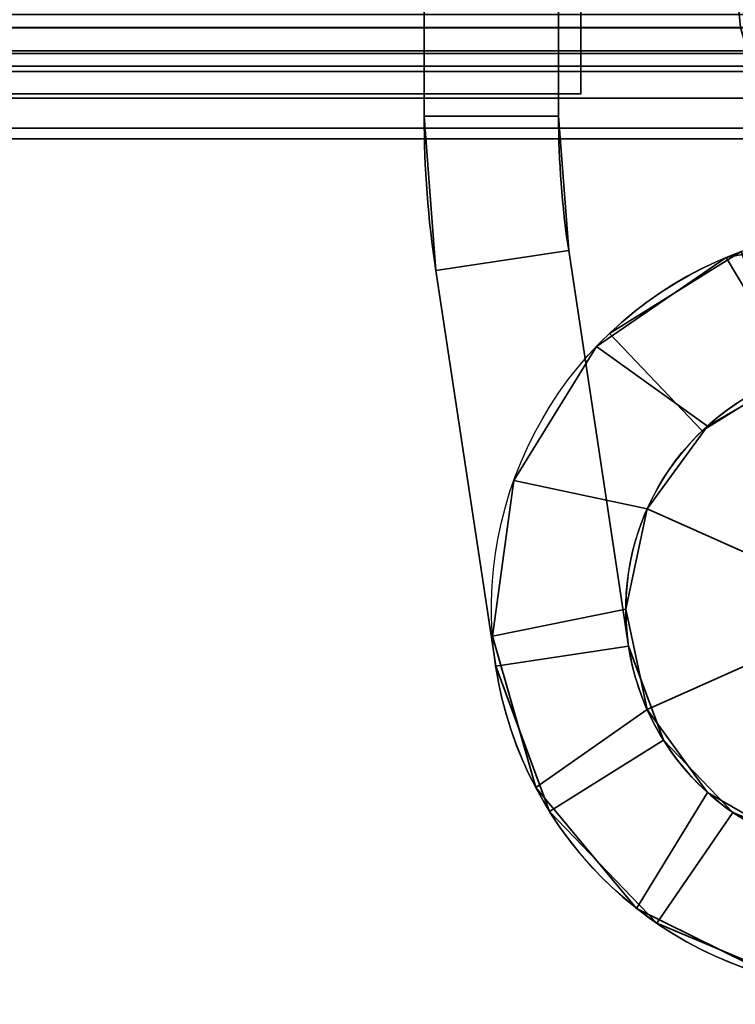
# Model space of a CAD drawing. Header units: millimetres. Extents: x -603 to 3703, y -120 to 249.
# Tile 158 of 256: x 396 to 412, y -69 to -47. Entities that reach past the tile are written whole.
import ezdxf

# ---------------------------------------------------------------- set-up
doc = ezdxf.new("R2010")
doc.units = ezdxf.units.MM
doc.layers.add('151', color=7, linetype='Continuous', true_color=0xffffff)

# ---------------------------------------------------------------- blocks, each defined once
blk = doc.blocks.new('UG_SURFACE_004')
at = {"layer": '151', "color": 252, "linetype": 'Continuous', "lineweight": 35}
for points in [[(408.5, -29.5, 265), (408.5, -49.5, 265), (405.5, -49.5, 265), (405.5, -31.5, 265)], [(405.5, -31.5, 425), (405.5, -49.5, 425), (408.5, -49.5, 425), (408.5, -29.5, 425)], [(408.5, -36.5, 373.75), (408.5, -38.635, 374.204), (408.5, -49.5, 328), (408.5, -29.5, 328)], [(408.5, -29.586, 417.247), (408.5, -29.5, 417.286), (408.5, -29.5, 425), (408.5, -49.5, 425)], [(408.5, -29.5, 328), (408.5, -49.5, 328), (408.5, -37.592, 316.135), (408.5, -36.5, 316.25)], [(408.5, -49.5, 265), (408.5, -29.5, 265), (408.5, -29.5, 272.832), (408.5, -30.402, 273.487)], [(408.5, -49.5, 425), (408.5, -31.047, 415.625), (408.5, -29.586, 417.247)], [(408.5, -49.5, 425), (408.5, -39.586, 383.247), (408.5, -30.402, 409.487), (408.5, -31.493, 411.378)], [(408.5, -49.5, 265), (408.5, -30.402, 273.487), (408.5, -31.493, 275.378)], [(408.5, -49.5, 425), (408.5, -31.721, 413.549), (408.5, -31.047, 415.625)], [(408.5, -38.635, 306.204), (408.5, -49.5, 265), (408.5, -31.721, 277.549), (408.5, -31.047, 279.625)], [(405.5, -31.5, 265), (405.5, -49.5, 265), (405.5, -37.124, 308.066), (405.5, -35.876, 308.066)], [(405.5, -36.5, 314), (405.5, -37.72, 313.741), (405.5, -49.5, 328), (405.5, -31.5, 328)], [(405.5, -31.5, 328), (405.5, -49.5, 328), (405.5, -37.124, 376.066), (405.5, -35.876, 376.066)], [(405.5, -36.5, 382), (405.5, -37.72, 381.741), (405.5, -49.5, 425), (405.5, -31.5, 425)], [(408.5, -31.493, 411.378), (408.5, -31.721, 413.549), (408.5, -49.5, 425)], [(408.5, -31.493, 275.378), (408.5, -31.721, 277.549), (408.5, -49.5, 265)], [(405.5, -49.5, 265), (405.5, -38.263, 308.573), (405.5, -37.124, 308.066)], [(405.5, -49.5, 328), (405.5, -38.263, 376.573), (405.5, -37.124, 376.066)], [(405.5, -49.5, 328), (405.5, -37.72, 313.741), (405.5, -38.729, 313.007)], [(405.5, -49.5, 388), (405.5, -49.5, 425), (405.5, -37.72, 381.741), (405.5, -38.729, 381.007)], [(408.5, -49.5, 328), (408.5, -39.586, 315.247), (408.5, -37.592, 316.135)], [(405.5, -39.098, 309.5), (405.5, -38.263, 308.573), (405.5, -49.5, 265), (405.5, -49.5, 302)], [(405.5, -39.098, 377.5), (405.5, -38.263, 376.573), (405.5, -49.5, 328)], [(408.5, -49.5, 328), (408.5, -38.635, 374.204), (408.5, -40.402, 375.487)], [(408.5, -49.5, 302), (408.5, -49.5, 265), (408.5, -38.635, 306.204), (408.5, -40.402, 307.487)], [(405.5, -49.5, 328), (405.5, -38.729, 313.007), (405.5, -39.353, 311.927)], [(405.5, -49.5, 388), (405.5, -38.729, 381.007), (405.5, -39.353, 379.927)], [(405.5, -39.484, 310.686), (405.5, -39.098, 309.5), (405.5, -49.5, 302)], [(405.5, -39.484, 378.686), (405.5, -39.098, 377.5), (405.5, -49.5, 328), (405.5, -49.5, 388)], [(405.5, -39.353, 379.927), (405.5, -39.5, 379), (405.5, -49.5, 388)], [(405.5, -39.353, 311.927), (405.5, -39.5, 311), (405.5, -49.5, 302), (405.5, -49.5, 328)], [(405.5, -49.5, 302), (405.5, -39.5, 311), (405.5, -39.484, 310.686)], [(405.5, -49.5, 388), (405.5, -39.5, 379), (405.5, -39.484, 378.686)], [(408.5, -41.047, 381.625), (408.5, -39.586, 383.247), (408.5, -49.5, 425), (408.5, -49.5, 388)], [(408.5, -41.047, 313.625), (408.5, -39.586, 315.247), (408.5, -49.5, 328)], [(408.5, -49.5, 328), (408.5, -40.402, 375.487), (408.5, -41.493, 377.378)], [(408.5, -49.5, 302), (408.5, -40.402, 307.487), (408.5, -41.493, 309.378)], [(408.5, -49.5, 388), (408.5, -41.721, 379.549), (408.5, -41.047, 381.625)], [(408.5, -49.5, 328), (408.5, -49.5, 302), (408.5, -41.721, 311.549), (408.5, -41.047, 313.625)], [(408.5, -41.493, 377.378), (408.5, -41.721, 379.549), (408.5, -49.5, 388), (408.5, -49.5, 328)], [(408.5, -41.493, 309.378), (408.5, -41.721, 311.549), (408.5, -49.5, 302)], [(405.5, -49.5, 302), (405.5, -49.5, 265), (405.759, -52.943, 265), (405.759, -52.943, 302)], [(408.5, -49.5, 265), (408.725, -52.494, 265), (405.759, -52.943, 265), (405.5, -49.5, 265)], [(408.725, -52.494, 302), (408.5, -49.5, 302), (405.5, -49.5, 302), (405.759, -52.943, 302)], [(405.5, -49.5, 328), (405.5, -49.5, 302), (408.5, -49.5, 302), (408.5, -49.5, 328)], [(408.5, -49.5, 328), (408.5, -49.5, 388), (405.5, -49.5, 388), (405.5, -49.5, 328)], [(405.5, -49.5, 425), (405.5, -49.5, 388), (405.759, -52.943, 388), (405.759, -52.943, 425)], [(408.725, -52.494, 425), (408.5, -49.5, 425), (405.5, -49.5, 425), (405.759, -52.943, 425)], [(405.759, -52.943, 388), (405.5, -49.5, 388), (408.5, -49.5, 388), (408.725, -52.494, 388)], [(408.725, -52.494, 302), (408.725, -52.494, 265), (408.5, -49.5, 265), (408.5, -49.5, 302)], [(408.725, -52.494, 425), (408.725, -52.494, 388), (408.5, -49.5, 388), (408.5, -49.5, 425)], [(408.725, -52.494, 265), (410.062, -61.323, 265), (407.096, -61.772, 265), (405.759, -52.943, 265)], [(405.759, -52.943, 302), (407.096, -61.772, 302), (410.062, -61.323, 302), (408.725, -52.494, 302)], [(405.759, -52.943, 425), (407.096, -61.772, 425), (410.062, -61.323, 425), (408.725, -52.494, 425)], [(408.725, -52.494, 388), (410.062, -61.323, 388), (407.096, -61.772, 388), (405.759, -52.943, 388)], [(410.062, -61.323, 302), (410.062, -61.323, 265), (408.725, -52.494, 265), (408.725, -52.494, 302)], [(410.062, -61.323, 388), (408.725, -52.494, 388), (408.725, -52.494, 425), (410.062, -61.323, 425)], [(412.572, -52.52, 302), (412.572, -52.52, 265), (409.637, -54.345, 265), (409.637, -54.345, 302)], [(413.606, -55.337, 265), (411.707, -56.518, 265), (409.637, -54.345, 265), (412.572, -52.52, 265)], [(412.572, -52.52, 302), (409.637, -54.345, 302), (411.707, -56.518, 302), (413.606, -55.337, 302)], [(412.572, -52.52, 425), (412.572, -52.52, 388), (409.637, -54.345, 388), (409.637, -54.345, 425)], [(412.572, -52.52, 425), (409.637, -54.345, 425), (411.707, -56.518, 425), (413.606, -55.337, 425)], [(413.606, -55.337, 388), (411.707, -56.518, 388), (409.637, -54.345, 388), (412.572, -52.52, 388)], [(407.096, -61.772, 302), (405.759, -52.943, 302), (405.759, -52.943, 265), (407.096, -61.772, 265)], [(407.096, -61.772, 388), (407.096, -61.772, 425), (405.759, -52.943, 425), (405.759, -52.943, 388)], [(411.707, -56.518, 302), (409.637, -54.345, 302), (409.637, -54.345, 265), (411.707, -56.518, 265)], [(411.707, -56.518, 388), (411.707, -56.518, 425), (409.637, -54.345, 425), (409.637, -54.345, 388)], [(411.707, -56.518, 302), (411.707, -56.518, 265), (413.606, -55.337, 265), (413.606, -55.337, 302)], [(411.707, -56.518, 425), (411.707, -56.518, 388), (413.606, -55.337, 388), (413.606, -55.337, 425)], [(410.062, -61.323, 265), (410.839, -63.42, 265), (408.297, -65.013, 265), (407.096, -61.772, 265)], [(407.096, -61.772, 302), (408.297, -65.013, 302), (410.839, -63.42, 302), (410.062, -61.323, 302)], [(407.096, -61.772, 425), (408.297, -65.013, 425), (410.839, -63.42, 425), (410.062, -61.323, 425)], [(410.062, -61.323, 388), (410.839, -63.42, 388), (408.297, -65.013, 388), (407.096, -61.772, 388)], [(410.839, -63.42, 302), (410.839, -63.42, 265), (410.062, -61.323, 265), (410.062, -61.323, 302)], [(410.839, -63.42, 425), (410.839, -63.42, 388), (410.062, -61.323, 388), (410.062, -61.323, 425)], [(407.096, -61.772, 302), (407.096, -61.772, 265), (408.297, -65.013, 265), (408.297, -65.013, 302)], [(407.096, -61.772, 425), (407.096, -61.772, 388), (408.297, -65.013, 388), (408.297, -65.013, 425)], [(410.689, -67.508, 265), (408.297, -65.013, 265), (410.839, -63.42, 265), (412.387, -65.034, 265)], [(412.387, -65.034, 302), (410.839, -63.42, 302), (408.297, -65.013, 302), (410.689, -67.508, 302)], [(412.387, -65.034, 425), (410.839, -63.42, 425), (408.297, -65.013, 425), (410.689, -67.508, 425)], [(410.689, -67.508, 388), (408.297, -65.013, 388), (410.839, -63.42, 388), (412.387, -65.034, 388)], [(412.387, -65.034, 302), (412.387, -65.034, 265), (410.839, -63.42, 265), (410.839, -63.42, 302)], [(412.387, -65.034, 425), (412.387, -65.034, 388), (410.839, -63.42, 388), (410.839, -63.42, 425)], [(408.297, -65.013, 302), (408.297, -65.013, 265), (410.689, -67.508, 265), (410.689, -67.508, 302)], [(408.297, -65.013, 425), (408.297, -65.013, 388), (410.689, -67.508, 388), (410.689, -67.508, 425)], [(412.387, -65.034, 265), (414.45, -65.899, 265), (413.877, -68.844, 265), (410.689, -67.508, 265)], [(410.689, -67.508, 302), (413.877, -68.844, 302), (414.45, -65.899, 302), (412.387, -65.034, 302)], [(410.689, -67.508, 425), (413.877, -68.844, 425), (414.45, -65.899, 425), (412.387, -65.034, 425)], [(412.387, -65.034, 388), (414.45, -65.899, 388), (413.877, -68.844, 388), (410.689, -67.508, 388)], [(414.45, -65.899, 302), (414.45, -65.899, 265), (412.387, -65.034, 265), (412.387, -65.034, 302)], [(414.45, -65.899, 425), (414.45, -65.899, 388), (412.387, -65.034, 388), (412.387, -65.034, 425)], [(410.689, -67.508, 302), (410.689, -67.508, 265), (413.877, -68.844, 265), (413.877, -68.844, 302)], [(410.689, -67.508, 425), (410.689, -67.508, 388), (413.877, -68.844, 388), (413.877, -68.844, 425)]]:
    blk.add_3dface(points, dxfattribs=at)
blk = doc.blocks.new('UG_SURFACE_005')
at = {"layer": '151', "color": 252, "linetype": 'Continuous', "lineweight": 35}
for points in [[(408.5, -29.5, 1700), (408.5, -49.5, 1700), (405.5, -49.5, 1700), (405.5, -31.5, 1700)], [(405.5, -31.5, 1860), (405.5, -49.5, 1860), (408.5, -49.5, 1860), (408.5, -29.5, 1860)], [(408.5, -49.5, 1763), (408.5, -29.5, 1763), (408.5, -36.5, 1808.75), (408.5, -38.635, 1809.204)], [(408.5, -29.5, 1763), (408.5, -49.5, 1763), (408.5, -37.592, 1751.135), (408.5, -36.5, 1751.25)], [(408.5, -49.5, 1700), (408.5, -29.5, 1700), (408.5, -29.5, 1707.832), (408.5, -30.402, 1708.487)], [(408.5, -29.586, 1852.247), (408.5, -29.5, 1852.286), (408.5, -29.5, 1860), (408.5, -49.5, 1860)], [(408.5, -49.5, 1860), (408.5, -31.047, 1850.625), (408.5, -29.586, 1852.247)], [(408.5, -30.402, 1844.487), (408.5, -49.5, 1823), (408.5, -39.586, 1818.247), (408.5, -37.592, 1819.135)], [(408.5, -49.5, 1823), (408.5, -30.402, 1844.487), (408.5, -31.493, 1846.378)], [(408.5, -49.5, 1700), (408.5, -30.402, 1708.487), (408.5, -31.493, 1710.378)], [(408.5, -31.721, 1848.549), (408.5, -31.047, 1850.625), (408.5, -49.5, 1860)], [(405.5, -31.5, 1700), (405.5, -49.5, 1700), (405.5, -37.124, 1743.066), (405.5, -35.876, 1743.066)], [(405.5, -36.5, 1749), (405.5, -37.72, 1748.741), (405.5, -49.5, 1763), (405.5, -31.5, 1763)], [(405.5, -31.5, 1763), (405.5, -49.5, 1763), (405.5, -37.124, 1811.066), (405.5, -35.876, 1811.066)], [(405.5, -36.5, 1817), (405.5, -37.72, 1816.741), (405.5, -49.5, 1860), (405.5, -31.5, 1860)], [(408.5, -31.493, 1846.378), (408.5, -31.721, 1848.549), (408.5, -49.5, 1860), (408.5, -49.5, 1823)], [(408.5, -31.493, 1710.378), (408.5, -36.5, 1740.75), (408.5, -38.635, 1741.204), (408.5, -49.5, 1700)], [(405.5, -49.5, 1700), (405.5, -38.263, 1743.573), (405.5, -37.124, 1743.066)], [(405.5, -49.5, 1763), (405.5, -38.263, 1811.573), (405.5, -37.124, 1811.066)], [(405.5, -49.5, 1763), (405.5, -37.72, 1748.741), (405.5, -38.729, 1748.007)], [(405.5, -49.5, 1823), (405.5, -49.5, 1860), (405.5, -37.72, 1816.741), (405.5, -38.729, 1816.007)], [(408.5, -49.5, 1763), (408.5, -39.586, 1750.247), (408.5, -37.592, 1751.135)], [(405.5, -49.5, 1700), (405.5, -49.5, 1737), (405.5, -39.098, 1744.5), (405.5, -38.263, 1743.573)], [(405.5, -49.5, 1763), (405.5, -39.098, 1812.5), (405.5, -38.263, 1811.573)], [(408.5, -38.635, 1809.204), (408.5, -40.402, 1810.487), (408.5, -49.5, 1763)], [(408.5, -38.635, 1741.204), (408.5, -40.402, 1742.487), (408.5, -49.5, 1737), (408.5, -49.5, 1700)], [(405.5, -49.5, 1763), (405.5, -38.729, 1748.007), (405.5, -39.353, 1746.927)], [(405.5, -49.5, 1823), (405.5, -38.729, 1816.007), (405.5, -39.353, 1814.927)], [(405.5, -39.484, 1745.686), (405.5, -39.098, 1744.5), (405.5, -49.5, 1737)], [(405.5, -39.484, 1813.686), (405.5, -39.098, 1812.5), (405.5, -49.5, 1763), (405.5, -49.5, 1823)], [(405.5, -39.353, 1814.927), (405.5, -39.5, 1814), (405.5, -49.5, 1823)], [(405.5, -39.353, 1746.927), (405.5, -39.5, 1746), (405.5, -49.5, 1737), (405.5, -49.5, 1763)], [(405.5, -49.5, 1737), (405.5, -39.5, 1746), (405.5, -39.484, 1745.686)], [(405.5, -49.5, 1823), (405.5, -39.5, 1814), (405.5, -39.484, 1813.686)], [(408.5, -49.5, 1823), (408.5, -41.047, 1816.625), (408.5, -39.586, 1818.247)], [(408.5, -49.5, 1763), (408.5, -41.047, 1748.625), (408.5, -39.586, 1750.247)], [(408.5, -49.5, 1763), (408.5, -40.402, 1810.487), (408.5, -41.493, 1812.378)], [(408.5, -49.5, 1737), (408.5, -40.402, 1742.487), (408.5, -41.493, 1744.378)], [(408.5, -41.721, 1814.549), (408.5, -41.047, 1816.625), (408.5, -49.5, 1823)], [(408.5, -41.721, 1746.549), (408.5, -41.047, 1748.625), (408.5, -49.5, 1763), (408.5, -49.5, 1737)], [(408.5, -41.493, 1812.378), (408.5, -41.721, 1814.549), (408.5, -49.5, 1823), (408.5, -49.5, 1763)], [(408.5, -41.493, 1744.378), (408.5, -41.721, 1746.549), (408.5, -49.5, 1737)], [(405.5, -49.5, 1737), (405.5, -49.5, 1700), (405.759, -52.943, 1700), (405.759, -52.943, 1737)], [(408.5, -49.5, 1700), (408.725, -52.494, 1700), (405.759, -52.943, 1700), (405.5, -49.5, 1700)], [(408.725, -52.494, 1737), (408.5, -49.5, 1737), (405.5, -49.5, 1737), (405.759, -52.943, 1737)], [(405.5, -49.5, 1763), (405.5, -49.5, 1737), (408.5, -49.5, 1737), (408.5, -49.5, 1763)], [(408.5, -49.5, 1763), (408.5, -49.5, 1823), (405.5, -49.5, 1823), (405.5, -49.5, 1763)], [(405.5, -49.5, 1860), (405.5, -49.5, 1823), (405.759, -52.943, 1823), (405.759, -52.943, 1860)], [(408.725, -52.494, 1860), (408.5, -49.5, 1860), (405.5, -49.5, 1860), (405.759, -52.943, 1860)], [(405.759, -52.943, 1823), (405.5, -49.5, 1823), (408.5, -49.5, 1823), (408.725, -52.494, 1823)], [(408.725, -52.494, 1737), (408.725, -52.494, 1700), (408.5, -49.5, 1700), (408.5, -49.5, 1737)], [(408.725, -52.494, 1860), (408.725, -52.494, 1823), (408.5, -49.5, 1823), (408.5, -49.5, 1860)], [(408.725, -52.494, 1700), (410.062, -61.323, 1700), (407.096, -61.772, 1700), (405.759, -52.943, 1700)], [(405.759, -52.943, 1737), (407.096, -61.772, 1737), (410.062, -61.323, 1737), (408.725, -52.494, 1737)], [(405.759, -52.943, 1860), (407.096, -61.772, 1860), (410.062, -61.323, 1860), (408.725, -52.494, 1860)], [(408.725, -52.494, 1823), (410.062, -61.323, 1823), (407.096, -61.772, 1823), (405.759, -52.943, 1823)], [(410.062, -61.323, 1737), (410.062, -61.323, 1700), (408.725, -52.494, 1700), (408.725, -52.494, 1737)], [(410.062, -61.323, 1823), (408.725, -52.494, 1823), (408.725, -52.494, 1860), (410.062, -61.323, 1860)], [(412.572, -52.52, 1737), (412.572, -52.52, 1700), (409.637, -54.345, 1700), (409.637, -54.345, 1737)], [(413.606, -55.337, 1700), (411.707, -56.518, 1700), (409.637, -54.345, 1700), (412.572, -52.52, 1700)], [(412.572, -52.52, 1737), (409.637, -54.345, 1737), (411.707, -56.518, 1737), (413.606, -55.337, 1737)], [(412.572, -52.52, 1860), (412.572, -52.52, 1823), (409.637, -54.345, 1823), (409.637, -54.345, 1860)], [(412.572, -52.52, 1860), (409.637, -54.345, 1860), (411.707, -56.518, 1860), (413.606, -55.337, 1860)], [(413.606, -55.337, 1823), (411.707, -56.518, 1823), (409.637, -54.345, 1823), (412.572, -52.52, 1823)], [(407.096, -61.772, 1737), (405.759, -52.943, 1737), (405.759, -52.943, 1700), (407.096, -61.772, 1700)], [(407.096, -61.772, 1823), (407.096, -61.772, 1860), (405.759, -52.943, 1860), (405.759, -52.943, 1823)], [(411.707, -56.518, 1737), (409.637, -54.345, 1737), (409.637, -54.345, 1700), (411.707, -56.518, 1700)], [(411.707, -56.518, 1823), (411.707, -56.518, 1860), (409.637, -54.345, 1860), (409.637, -54.345, 1823)], [(411.707, -56.518, 1737), (411.707, -56.518, 1700), (413.606, -55.337, 1700), (413.606, -55.337, 1737)], [(411.707, -56.518, 1860), (411.707, -56.518, 1823), (413.606, -55.337, 1823), (413.606, -55.337, 1860)], [(410.062, -61.323, 1700), (410.839, -63.42, 1700), (408.297, -65.013, 1700), (407.096, -61.772, 1700)], [(407.096, -61.772, 1737), (408.297, -65.013, 1737), (410.839, -63.42, 1737), (410.062, -61.323, 1737)], [(407.096, -61.772, 1860), (408.297, -65.013, 1860), (410.839, -63.42, 1860), (410.062, -61.323, 1860)], [(410.062, -61.323, 1823), (410.839, -63.42, 1823), (408.297, -65.013, 1823), (407.096, -61.772, 1823)], [(410.839, -63.42, 1737), (410.839, -63.42, 1700), (410.062, -61.323, 1700), (410.062, -61.323, 1737)], [(410.839, -63.42, 1860), (410.839, -63.42, 1823), (410.062, -61.323, 1823), (410.062, -61.323, 1860)], [(407.096, -61.772, 1737), (407.096, -61.772, 1700), (408.297, -65.013, 1700), (408.297, -65.013, 1737)], [(407.096, -61.772, 1860), (407.096, -61.772, 1823), (408.297, -65.013, 1823), (408.297, -65.013, 1860)], [(410.689, -67.508, 1700), (408.297, -65.013, 1700), (410.839, -63.42, 1700), (412.387, -65.034, 1700)], [(412.387, -65.034, 1737), (410.839, -63.42, 1737), (408.297, -65.013, 1737), (410.689, -67.508, 1737)], [(412.387, -65.034, 1860), (410.839, -63.42, 1860), (408.297, -65.013, 1860), (410.689, -67.508, 1860)], [(410.689, -67.508, 1823), (408.297, -65.013, 1823), (410.839, -63.42, 1823), (412.387, -65.034, 1823)], [(412.387, -65.034, 1737), (412.387, -65.034, 1700), (410.839, -63.42, 1700), (410.839, -63.42, 1737)], [(412.387, -65.034, 1860), (412.387, -65.034, 1823), (410.839, -63.42, 1823), (410.839, -63.42, 1860)], [(408.297, -65.013, 1737), (408.297, -65.013, 1700), (410.689, -67.508, 1700), (410.689, -67.508, 1737)], [(408.297, -65.013, 1860), (408.297, -65.013, 1823), (410.689, -67.508, 1823), (410.689, -67.508, 1860)], [(412.387, -65.034, 1700), (414.45, -65.899, 1700), (413.877, -68.844, 1700), (410.689, -67.508, 1700)], [(410.689, -67.508, 1737), (413.877, -68.844, 1737), (414.45, -65.899, 1737), (412.387, -65.034, 1737)], [(410.689, -67.508, 1860), (413.877, -68.844, 1860), (414.45, -65.899, 1860), (412.387, -65.034, 1860)], [(412.387, -65.034, 1823), (414.45, -65.899, 1823), (413.877, -68.844, 1823), (410.689, -67.508, 1823)], [(414.45, -65.899, 1737), (414.45, -65.899, 1700), (412.387, -65.034, 1700), (412.387, -65.034, 1737)], [(414.45, -65.899, 1860), (414.45, -65.899, 1823), (412.387, -65.034, 1823), (412.387, -65.034, 1860)], [(410.689, -67.508, 1737), (410.689, -67.508, 1700), (413.877, -68.844, 1700), (413.877, -68.844, 1737)], [(410.689, -67.508, 1860), (410.689, -67.508, 1823), (413.877, -68.844, 1823), (413.877, -68.844, 1860)]]:
    blk.add_3dface(points, dxfattribs=at)
blk = doc.blocks.new('UG_SURFACE_006')
at = {"layer": '151', "color": 252, "linetype": 'Continuous', "lineweight": 35}
for points in [[(412.242, -52.649, 303), (412.242, -52.649, 387), (415.694, -52.002, 387), (415.694, -52.002, 303)], [(415.694, -52.002, 387), (412.242, -52.649, 387), (413.8, -55.269, 387), (416.075, -55.03, 387)], [(416.075, -55.03, 303), (413.8, -55.269, 303), (412.242, -52.649, 303), (415.694, -52.002, 303)], [(409.346, -54.637, 303), (409.346, -54.637, 387), (412.242, -52.649, 387), (412.242, -52.649, 303)], [(411.82, -56.413, 387), (413.8, -55.269, 387), (412.242, -52.649, 387), (409.346, -54.637, 387)], [(409.346, -54.637, 303), (412.242, -52.649, 303), (413.8, -55.269, 303), (411.82, -56.413, 303)], [(407.501, -57.625, 303), (407.501, -57.625, 387), (409.346, -54.637, 387), (409.346, -54.637, 303)], [(410.475, -58.263, 387), (411.82, -56.413, 387), (409.346, -54.637, 387), (407.501, -57.625, 387)], [(407.501, -57.625, 303), (409.346, -54.637, 303), (411.82, -56.413, 303), (410.475, -58.263, 303)], [(413.8, -55.269, 425), (411.82, -56.413, 425), (410.475, -58.263, 425), (415.5, -60.5, 425)], [(410.475, -58.263, 265), (411.82, -56.413, 265), (413.8, -55.269, 265), (415.5, -60.5, 265)], [(413.8, -55.269, 303), (413.8, -55.269, 265), (411.82, -56.413, 265), (411.82, -56.413, 303)], [(411.82, -56.413, 387), (411.82, -56.413, 425), (413.8, -55.269, 425), (413.8, -55.269, 387)], [(411.82, -56.413, 303), (411.82, -56.413, 265), (410.475, -58.263, 265), (410.475, -58.263, 303)], [(410.475, -58.263, 387), (410.475, -58.263, 425), (411.82, -56.413, 425), (411.82, -56.413, 387)], [(407.022, -61.104, 303), (407.022, -61.104, 387), (407.501, -57.625, 387), (407.501, -57.625, 303)], [(407.501, -57.625, 387), (407.022, -61.104, 387), (410, -60.5, 387), (410.475, -58.263, 387)], [(410.475, -58.263, 303), (410, -60.5, 303), (407.022, -61.104, 303), (407.501, -57.625, 303)], [(410.475, -58.263, 425), (410, -60.5, 425), (410.475, -62.737, 425), (415.5, -60.5, 425)], [(410.475, -58.263, 303), (410.475, -58.263, 265), (410, -60.5, 265), (410, -60.5, 303)], [(410, -60.5, 387), (410, -60.5, 425), (410.475, -58.263, 425), (410.475, -58.263, 387)], [(410.475, -62.737, 265), (410, -60.5, 265), (410.475, -58.263, 265), (415.5, -60.5, 265)], [(410.475, -62.737, 387), (410, -60.5, 387), (407.022, -61.104, 387), (407.99, -64.48, 387)], [(407.99, -64.48, 303), (407.022, -61.104, 303), (410, -60.5, 303), (410.475, -62.737, 303)], [(410, -60.5, 303), (410, -60.5, 265), (410.475, -62.737, 265), (410.475, -62.737, 303)], [(410.475, -62.737, 387), (410.475, -62.737, 425), (410, -60.5, 425), (410, -60.5, 387)], [(410.475, -62.737, 425), (411.82, -64.587, 425), (413.8, -65.731, 425), (415.5, -60.5, 425)], [(413.8, -65.731, 265), (411.82, -64.587, 265), (410.475, -62.737, 265), (415.5, -60.5, 265)], [(407.99, -64.48, 303), (407.99, -64.48, 387), (407.022, -61.104, 387), (407.022, -61.104, 303)], [(407.99, -64.48, 387), (410.24, -67.177, 387), (411.82, -64.587, 387), (410.475, -62.737, 387)], [(410.475, -62.737, 303), (411.82, -64.587, 303), (410.24, -67.177, 303), (407.99, -64.48, 303)], [(410.475, -62.737, 303), (410.475, -62.737, 265), (411.82, -64.587, 265), (411.82, -64.587, 303)], [(411.82, -64.587, 387), (411.82, -64.587, 425), (410.475, -62.737, 425), (410.475, -62.737, 387)], [(410.24, -67.177, 303), (410.24, -67.177, 387), (407.99, -64.48, 387), (407.99, -64.48, 303)], [(410.24, -67.177, 387), (413.388, -68.734, 387), (413.8, -65.731, 387), (411.82, -64.587, 387)], [(411.82, -64.587, 303), (413.8, -65.731, 303), (413.388, -68.734, 303), (410.24, -67.177, 303)], [(411.82, -64.587, 303), (411.82, -64.587, 265), (413.8, -65.731, 265), (413.8, -65.731, 303)], [(413.8, -65.731, 387), (413.8, -65.731, 425), (411.82, -64.587, 425), (411.82, -64.587, 387)], [(413.388, -68.734, 303), (413.388, -68.734, 387), (410.24, -67.177, 387), (410.24, -67.177, 303)]]:
    blk.add_3dface(points, dxfattribs=at)
blk = doc.blocks.new('UG_SURFACE_007')
at = {"layer": '151', "color": 252, "linetype": 'Continuous', "lineweight": 35}
for points in [[(412.242, -52.649, 1738), (412.242, -52.649, 1822), (415.694, -52.002, 1822), (415.694, -52.002, 1738)], [(415.694, -52.002, 1822), (412.242, -52.649, 1822), (413.8, -55.269, 1822), (416.075, -55.03, 1822)], [(416.075, -55.03, 1738), (413.8, -55.269, 1738), (412.242, -52.649, 1738), (415.694, -52.002, 1738)], [(409.346, -54.637, 1738), (409.346, -54.637, 1822), (412.242, -52.649, 1822), (412.242, -52.649, 1738)], [(411.82, -56.413, 1822), (413.8, -55.269, 1822), (412.242, -52.649, 1822), (409.346, -54.637, 1822)], [(409.346, -54.637, 1738), (412.242, -52.649, 1738), (413.8, -55.269, 1738), (411.82, -56.413, 1738)], [(407.501, -57.625, 1738), (407.501, -57.625, 1822), (409.346, -54.637, 1822), (409.346, -54.637, 1738)], [(410.475, -58.263, 1822), (411.82, -56.413, 1822), (409.346, -54.637, 1822), (407.501, -57.625, 1822)], [(407.501, -57.625, 1738), (409.346, -54.637, 1738), (411.82, -56.413, 1738), (410.475, -58.263, 1738)], [(413.8, -55.269, 1860), (411.82, -56.413, 1860), (410.475, -58.263, 1860), (415.5, -60.5, 1860)], [(410.475, -58.263, 1700), (411.82, -56.413, 1700), (413.8, -55.269, 1700), (415.5, -60.5, 1700)], [(413.8, -55.269, 1738), (413.8, -55.269, 1700), (411.82, -56.413, 1700), (411.82, -56.413, 1738)], [(411.82, -56.413, 1822), (411.82, -56.413, 1860), (413.8, -55.269, 1860), (413.8, -55.269, 1822)], [(411.82, -56.413, 1738), (411.82, -56.413, 1700), (410.475, -58.263, 1700), (410.475, -58.263, 1738)], [(410.475, -58.263, 1822), (410.475, -58.263, 1860), (411.82, -56.413, 1860), (411.82, -56.413, 1822)], [(407.022, -61.104, 1738), (407.022, -61.104, 1822), (407.501, -57.625, 1822), (407.501, -57.625, 1738)], [(407.501, -57.625, 1822), (407.022, -61.104, 1822), (410, -60.5, 1822), (410.475, -58.263, 1822)], [(410.475, -58.263, 1738), (410, -60.5, 1738), (407.022, -61.104, 1738), (407.501, -57.625, 1738)], [(410.475, -58.263, 1860), (410, -60.5, 1860), (410.475, -62.737, 1860), (415.5, -60.5, 1860)], [(410.475, -58.263, 1738), (410.475, -58.263, 1700), (410, -60.5, 1700), (410, -60.5, 1738)], [(410, -60.5, 1822), (410, -60.5, 1860), (410.475, -58.263, 1860), (410.475, -58.263, 1822)], [(410.475, -62.737, 1700), (410, -60.5, 1700), (410.475, -58.263, 1700), (415.5, -60.5, 1700)], [(410.475, -62.737, 1822), (410, -60.5, 1822), (407.022, -61.104, 1822), (407.99, -64.48, 1822)], [(407.99, -64.48, 1738), (407.022, -61.104, 1738), (410, -60.5, 1738), (410.475, -62.737, 1738)], [(410, -60.5, 1738), (410, -60.5, 1700), (410.475, -62.737, 1700), (410.475, -62.737, 1738)], [(410.475, -62.737, 1822), (410.475, -62.737, 1860), (410, -60.5, 1860), (410, -60.5, 1822)], [(410.475, -62.737, 1860), (411.82, -64.587, 1860), (413.8, -65.731, 1860), (415.5, -60.5, 1860)], [(413.8, -65.731, 1700), (411.82, -64.587, 1700), (410.475, -62.737, 1700), (415.5, -60.5, 1700)], [(407.99, -64.48, 1738), (407.99, -64.48, 1822), (407.022, -61.104, 1822), (407.022, -61.104, 1738)], [(407.99, -64.48, 1822), (410.24, -67.177, 1822), (411.82, -64.587, 1822), (410.475, -62.737, 1822)], [(410.475, -62.737, 1738), (411.82, -64.587, 1738), (410.24, -67.177, 1738), (407.99, -64.48, 1738)], [(410.475, -62.737, 1738), (410.475, -62.737, 1700), (411.82, -64.587, 1700), (411.82, -64.587, 1738)], [(411.82, -64.587, 1822), (411.82, -64.587, 1860), (410.475, -62.737, 1860), (410.475, -62.737, 1822)], [(410.24, -67.177, 1738), (410.24, -67.177, 1822), (407.99, -64.48, 1822), (407.99, -64.48, 1738)], [(410.24, -67.177, 1822), (413.388, -68.734, 1822), (413.8, -65.731, 1822), (411.82, -64.587, 1822)], [(411.82, -64.587, 1738), (413.8, -65.731, 1738), (413.388, -68.734, 1738), (410.24, -67.177, 1738)], [(411.82, -64.587, 1738), (411.82, -64.587, 1700), (413.8, -65.731, 1700), (413.8, -65.731, 1738)], [(413.8, -65.731, 1822), (413.8, -65.731, 1860), (411.82, -64.587, 1860), (411.82, -64.587, 1822)], [(413.388, -68.734, 1738), (413.388, -68.734, 1822), (410.24, -67.177, 1822), (410.24, -67.177, 1738)]]:
    blk.add_3dface(points, dxfattribs=at)
blk = doc.blocks.new('UG_SURFACE_009')
at = {"layer": '151', "color": 43, "linetype": 'Continuous', "lineweight": 35}
for points in [[(-409, 0, 2017), (-409, -49, 2017), (409, -49, 2017), (409, 0, 2017)], [(409, 0, 2017), (409, -49, 2017), (409, -32, 27), (409, -22, 27)], [(409, -49, 2), (409, -47), (409, -31.5, 14), (409, -31.5, 24)], [(409, -31.5, 24), (409, -32, 25), (409, -49, 2)], [(409, -32, 25), (409, -32, 27), (409, -49, 2017), (409, -49, 2)], [(-409, -49, 2), (-409, -47), (409, -47), (409, -49, 2)], [(-344, -49, 1190), (-318, -49, 1186.5), (409, -49, 2017), (-409, -49, 2017)], [(-318, -49, 951.5), (-344, -49, 948), (-409, -49, 2), (409, -49, 2)], [(409, -49, 2), (409, -49, 2017), (-318, -49, 1186.5), (-318, -49, 951.5)]]:
    blk.add_3dface(points, dxfattribs=at)
blk = doc.blocks.new('UG_SURFACE_078')
at = {"layer": '151', "color": 252, "linetype": 'Continuous', "lineweight": 35}
for points in [[(467.5, -46.92, 2076), (-467.5, -46.92, 2076), (-467.441, -47.521, 2075.941)], [(467.441, -47.521, 2075.941), (467.5, -46.92, 2076), (-467.441, -47.521, 2075.941)], [(-412.559, -47.521, 2021.059), (412.5, -46.92, 2021), (412.559, -47.521, 2021.059)], [(-412.559, -47.521, 2021.059), (-412.5, -46.92, 2021), (412.5, -46.92, 2021)], [(465.97, -47.228, 2074.47), (465.88, -47.525, 2074.38), (-465.88, -47.525, 2074.38), (-465.97, -47.228, 2074.47)], [(-414.03, -47.228, 2022.53), (-414.12, -47.525, 2022.62), (414.12, -47.525, 2022.62)], [(-414.03, -47.228, 2022.53), (414.12, -47.525, 2022.62), (414.03, -47.228, 2022.53)], [(-467.441, -47.521, 2075.941), (-467.266, -48.099, 2075.766), (467.266, -48.099, 2075.766), (467.441, -47.521, 2075.941)], [(465.537, -48.037, 2074.037), (-465.537, -48.037, 2074.037), (-465.88, -47.525, 2074.38), (465.88, -47.525, 2074.38)], [(414.12, -47.525, 2022.62), (-414.12, -47.525, 2022.62), (-414.463, -48.037, 2022.963), (414.463, -48.037, 2022.963)], [(412.559, -47.521, 2021.059), (-412.734, -48.099, 2021.235), (-412.559, -47.521, 2021.059)], [(412.559, -47.521, 2021.059), (412.734, -48.099, 2021.235), (-412.734, -48.099, 2021.235)], [(467.266, -48.099, 2075.766), (-467.266, -48.099, 2075.766), (-466.598, -49.098, 2075.098), (466.598, -49.098, 2075.098)], [(465.025, -48.38, 2073.525), (-465.025, -48.38, 2073.525), (-465.537, -48.037, 2074.037), (465.537, -48.037, 2074.037)], [(414.463, -48.037, 2022.963), (-414.463, -48.037, 2022.963), (-414.975, -48.38, 2023.475), (414.975, -48.38, 2023.475)], [(413.402, -49.098, 2021.902), (-413.402, -49.098, 2021.902), (-412.734, -48.099, 2021.235), (412.734, -48.099, 2021.235)], [(464.42, -48.5, 2072.92), (-464.42, -48.5, 2072.92), (-465.025, -48.38, 2073.525), (465.025, -48.38, 2073.525)], [(-464.42, -48.5, 2072.92), (464.42, -48.5, 2072.92), (415.58, -48.5, 2024.08), (-415.58, -48.5, 2024.08)], [(414.975, -48.38, 2023.475), (-414.975, -48.38, 2023.475), (-415.58, -48.5, 2024.08), (415.58, -48.5, 2024.08)], [(466.598, -49.098, 2075.098), (-466.598, -49.098, 2075.098), (-465.599, -49.766, 2074.099), (465.599, -49.766, 2074.099)], [(414.401, -49.766, 2022.901), (-414.401, -49.766, 2022.901), (-413.402, -49.098, 2021.902), (413.402, -49.098, 2021.902)], [(465.599, -49.766, 2074.099), (-465.599, -49.766, 2074.099), (-464.42, -50, 2072.92), (464.42, -50, 2072.92)], [(415.58, -50, 2024.08), (-415.58, -50, 2024.08), (-414.401, -49.766, 2022.901), (414.401, -49.766, 2022.901)], [(-464.42, -50, 2072.92), (-415.58, -50, 2024.08), (415.58, -50, 2024.08), (464.42, -50, 2072.92)]]:
    blk.add_3dface(points, dxfattribs=at)

msp = doc.modelspace()

# ---------------------------------------------------------------- linework, layer by layer
at = {"layer": '151', "color": 252, "linetype": 'Continuous', "lineweight": -3, "true_color": 0x939598}
for p, q in [((409, 0, 2017), (409, -49, 2017)), ((405.5, -26.5, 425), (405.5, -49.5, 425)), ((405.5, -26.5, 265), (405.5, -49.5, 265)), ((405.5, -26.5, 1860), (405.5, -49.5, 1860)), ((405.5, -26.5, 1700), (405.5, -49.5, 1700)), ((408.5, -26.5, 265), (408.5, -49.5, 265)), ((408.5, -26.5, 425), (408.5, -49.5, 425)), ((408.5, -26.5, 1700), (408.5, -49.5, 1700)), ((408.5, -26.5, 1860), (408.5, -49.5, 1860)), ((409, -47), (409, -49, 2)), ((464.42, -48.5, 2072.92), (-464.42, -48.5, 2072.92)), ((415.58, -48.5, 2024.08), (-415.58, -48.5, 2024.08)), ((409, -49, 2), (-409, -49, 2)), ((-409, -49, 2017), (409, -49, 2017)), ((409, -49, 2017), (409, -49, 2)), ((405.5, -49.5, 388), (405.5, -49.5, 425)), ((405.5, -49.5, 388), (408.5, -49.5, 388)), ((405.5, -49.5, 265), (405.5, -49.5, 302)), ((405.5, -49.5, 302), (408.5, -49.5, 302)), ((405.5, -49.5, 302), (405.5, -49.5, 388)), ((405.5, -49.5, 1823), (405.5, -49.5, 1860)), ((405.5, -49.5, 1823), (408.5, -49.5, 1823)), ((405.5, -49.5, 1737), (408.5, -49.5, 1737)), ((405.5, -49.5, 1737), (405.5, -49.5, 1823)), ((405.5, -49.5, 1700), (405.5, -49.5, 1737)), ((408.5, -49.5, 265), (408.5, -49.5, 302)), ((408.5, -49.5, 302), (408.5, -49.5, 388)), ((408.5, -49.5, 388), (408.5, -49.5, 425)), ((408.5, -49.5, 1823), (408.5, -49.5, 1860)), ((408.5, -49.5, 1700), (408.5, -49.5, 1737)), ((408.5, -49.5, 1737), (408.5, -49.5, 1823)), ((464.42, -50, 2072.92), (-464.42, -50, 2072.92)), ((415.58, -50, 2024.08), (-415.58, -50, 2024.08)), ((408.725, -52.494, 265), (408.725, -52.494, 302)), ((408.725, -52.494, 388), (408.725, -52.494, 425)), ((408.725, -52.494, 425), (410.062, -61.323, 425)), ((408.725, -52.494, 265), (410.062, -61.323, 265)), ((410.062, -61.323, 388), (408.725, -52.494, 388)), ((410.062, -61.323, 302), (408.725, -52.494, 302)), ((408.725, -52.494, 1823), (408.725, -52.494, 1860)), ((408.725, -52.494, 1700), (410.062, -61.323, 1700)), ((410.062, -61.323, 1823), (408.725, -52.494, 1823)), ((408.725, -52.494, 1700), (408.725, -52.494, 1737)), ((408.725, -52.494, 1860), (410.062, -61.323, 1860)), ((410.062, -61.323, 1737), (408.725, -52.494, 1737)), ((405.759, -52.943, 265), (405.759, -52.943, 302)), ((405.759, -52.943, 388), (405.759, -52.943, 425)), ((407.096, -61.772, 388), (405.759, -52.943, 388)), ((407.096, -61.772, 302), (405.759, -52.943, 302)), ((405.759, -52.943, 265), (407.096, -61.772, 265)), ((405.759, -52.943, 425), (407.096, -61.772, 425)), ((405.759, -52.943, 1860), (407.096, -61.772, 1860)), ((405.759, -52.943, 1700), (405.759, -52.943, 1737)), ((405.759, -52.943, 1823), (405.759, -52.943, 1860)), ((407.096, -61.772, 1823), (405.759, -52.943, 1823)), ((407.096, -61.772, 1737), (405.759, -52.943, 1737)), ((405.759, -52.943, 1700), (407.096, -61.772, 1700)), ((409.637, -54.345, 388), (409.637, -54.345, 425)), ((411.707, -56.518, 265), (409.637, -54.345, 265)), ((411.707, -56.518, 302), (409.637, -54.345, 302)), ((411.707, -56.518, 425), (409.637, -54.345, 425)), ((411.707, -56.518, 388), (409.637, -54.345, 388)), ((409.637, -54.345, 265), (409.637, -54.345, 302)), ((409.637, -54.345, 1823), (409.637, -54.345, 1860)), ((411.707, -56.518, 1860), (409.637, -54.345, 1860)), ((411.707, -56.518, 1700), (409.637, -54.345, 1700)), ((411.707, -56.518, 1737), (409.637, -54.345, 1737)), ((411.707, -56.518, 1823), (409.637, -54.345, 1823)), ((409.637, -54.345, 1700), (409.637, -54.345, 1737)), ((411.707, -56.518, 265), (411.707, -56.518, 302)), ((411.707, -56.518, 388), (411.707, -56.518, 425)), ((411.707, -56.518, 1700), (411.707, -56.518, 1737)), ((411.707, -56.518, 1823), (411.707, -56.518, 1860)), ((410.062, -61.323, 265), (410.062, -61.323, 302)), ((410.062, -61.323, 388), (410.062, -61.323, 425)), ((410.062, -61.323, 1700), (410.062, -61.323, 1737)), ((410.062, -61.323, 1823), (410.062, -61.323, 1860)), ((407.096, -61.772, 388), (407.096, -61.772, 425)), ((407.096, -61.772, 265), (407.096, -61.772, 302)), ((407.096, -61.772, 1823), (407.096, -61.772, 1860)), ((407.096, -61.772, 1700), (407.096, -61.772, 1737))]:
    msp.add_line(p, q, dxfattribs=at)
at = {"layer": '151', "color": 252, "linetype": 'Continuous', "lineweight": -3, "true_color": 0x939598, "extrusion": (0, 0, -1)}
for centre in [(-415.5, -60.5, -425), (-415.5, -60.5, -265), (-415.5, -60.5, -1700), (-415.5, -60.5, -1860)]:
    msp.add_circle(centre, 5.5, dxfattribs=at)
for centre, radius, start, end in [((-428.5, -49.5, -302), 23, 351.3918, 0), ((-428.5, -49.5, -388), 23, 351.3918, 0), ((-428.5, -49.5, -1823), 23, 351.3918, 0), ((-428.5, -49.5, -1737), 23, 351.3918, 0), ((-428.5, -49.5, -302), 20, 351.3918, 360), ((-428.5, -49.5, -388), 20, 351.3918, 360), ((-428.5, -49.5, -1737), 20, 351.3918, 360), ((-428.5, -49.5, -1823), 20, 351.3918, 360), ((-428.5, -49.5, -1823), 20, 351.3918, 360), ((-415.5, -60.5, -387), 8.5, 189, 139), ((-415.5, -60.5, -303), 8.5, 189, 139), ((-415.5, -60.5, -1738), 8.5, 189, 139), ((-415.5, -60.5, -1822), 8.5, 189, 139), ((-415.5, -60.5, -302), 8.5, 46.3918, 351.3918), ((-415.5, -60.5, -388), 8.5, 46.3918, 351.3918), ((-415.5, -60.5, -1737), 8.5, 46.3918, 351.3918), ((-415.5, -60.5, -1823), 8.5, 46.3918, 351.3918), ((-415.5, -60.5, -303), 5.5, 189, 139), ((-415.5, -60.5, -387), 5.5, 189, 139), ((-415.5, -60.5, -1738), 5.5, 189, 139), ((-415.5, -60.5, -1822), 5.5, 189, 139), ((-415.5, -60.5, -302), 5.5, 46.3918, 351.3918), ((-415.5, -60.5, -388), 5.5, 46.3918, 351.3918), ((-415.5, -60.5, -1737), 5.5, 46.3918, 351.3918), ((-415.5, -60.5, -1823), 5.5, 46.3918, 351.3918)]:
    msp.add_arc(centre, radius, start, end, dxfattribs=at)
at = {"layer": '151', "color": 252, "linetype": 'Continuous', "lineweight": -3, "true_color": 0x939598}
for centre, radius, start, end in [((428.5, -49.5, 265), 23, 180, 188.6082), ((428.5, -49.5, 425), 23, 180, 188.6082), ((428.5, -49.5, 1700), 23, 180, 188.6082), ((428.5, -49.5, 1860), 23, 180, 188.6082), ((428.5, -49.5, 425), 20, 180, 188.6082), ((428.5, -49.5, 265), 20, 180, 188.6082), ((428.5, -49.5, 1860), 20, 180, 188.6082), ((428.5, -49.5, 1700), 20, 180, 188.6082), ((415.5, -60.5, 265), 8.5, 188.6082, 133.6082), ((415.5, -60.5, 425), 8.5, 188.6082, 133.6082), ((415.5, -60.5, 1700), 8.5, 188.6082, 133.6082), ((415.5, -60.5, 1860), 8.5, 188.6082, 133.6082), ((415.5, -60.5, 265), 5.5, 188.6082, 133.6082), ((415.5, -60.5, 425), 5.5, 188.6082, 133.6082), ((415.5, -60.5, 1700), 5.5, 188.6082, 133.6082), ((415.5, -60.5, 1860), 5.5, 188.6082, 133.6082)]:
    msp.add_arc(centre, radius, start, end, dxfattribs=at)

# ---------------------------------------------------------------- block references
for name in ['UG_SURFACE_078', 'UG_SURFACE_009', 'UG_SURFACE_004', 'UG_SURFACE_005', 'UG_SURFACE_006', 'UG_SURFACE_007']:
    msp.add_blockref(name, (0, 0), dxfattribs=at)

doc.saveas('drawing.dxf')
